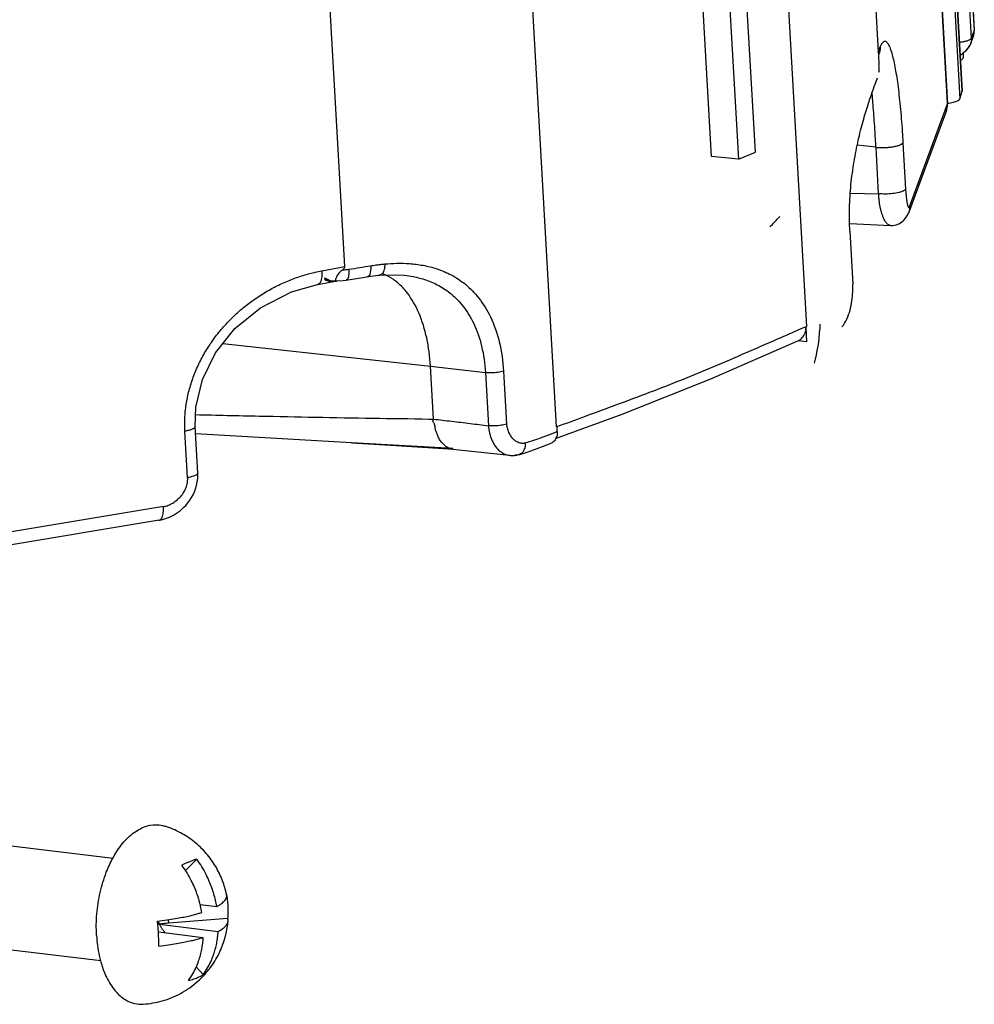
# Model space of a CAD drawing. Header units: inches. Extents: x -4 to 262, y 56 to 231.
# Tile 117 of 162: x 128.76 to 130.95, y 155.91 to 158.17. Entities that reach past the tile are written whole.
import ezdxf

# ---------------------------------------------------------------- set-up
doc = ezdxf.new("R2010")
doc.units = ezdxf.units.IN
doc.header["$LTSCALE"] = 1.2
doc.header["$MEASUREMENT"] = 0
doc.layers.get('0').update_dxf_attribs({"linetype": 'CONTINUOUS'})
doc.layers.add('3_ALL_AXES', color=7, linetype='CONTINUOUS')
doc.layers.add('7_ALL_FEATURES', color=7, linetype='CONTINUOUS')

msp = doc.modelspace()

# ---------------------------------------------------------------- linework, layer by layer
at = {"color": 7, "linetype": 'Continuous'}
for p, q in [((130.2988, 162.2099), (130.568, 157.4651)), ((129.9952, 157.2349), (129.726, 161.9797)), ((130.5178, 161.875), (130.7323, 158.0933)), ((129.51, 157.6021), (129.2954, 161.3837)), ((130.942, 158.1087), (130.9404, 158.1059)), ((130.9443, 158.1137), (130.942, 158.1087)), ((130.7323, 158.0933), (130.7377, 158.1068)), ((130.9212, 158.0878), (130.9223, 158.0883)), ((130.9275, 158.0896), (130.9265, 158.0915)), ((130.9281, 158.087), (130.9275, 158.0896)), ((129.4573, 157.5923), (129.51, 157.6021)), ((130.5391, 157.4526), (130.5557, 157.4598)), ((130.5557, 157.4598), (130.568, 157.4651))]:
    msp.add_line(p, q, dxfattribs=at)
for points, start_tangent, end_tangent in [([(130.9461, 158.1208), (130.946, 158.1204), (130.9457, 158.1186), (130.9443, 158.1137)], (-0.134072, -0.990972), (-0.347427, -0.937707)), ([(130.9463, 158.1258), (130.9463, 158.1253), (130.9463, 158.1251), (130.9463, 158.1249), (130.9463, 158.1244), (130.9463, 158.124), (130.9463, 158.1231), (130.9462, 158.1222), (130.9461, 158.1208)], (0.056642, -0.998395), (-0.134072, -0.990972)), ([(130.9404, 158.1059), (130.9396, 158.1046), (130.9373, 158.1014), (130.9347, 158.0984), (130.9319, 158.0956), (130.929, 158.0931), (130.9255, 158.0906)], (-0.526615, -0.850104), (-0.843072, -0.5378)), ([(130.5669, 157.4622), (130.5677, 157.4636), (130.568, 157.4651)], (0.544374, 0.838842), (-0.035199, 0.99938)), ([(129.9961, 157.2353), (130.0617, 157.2594), (130.1352, 157.2864), (130.2086, 157.3141), (130.282, 157.3429), (130.3553, 157.373), (130.4285, 157.4042), (130.5018, 157.4362), (130.5391, 157.4526)], (0.938654, 0.344861), (0.916453, 0.400142)), ([(129.9952, 157.2349), (129.9957, 157.2345), (129.9963, 157.2347)], (0.635473, -0.772123), (0.74787, 0.663845))]:
    msp.add_spline(points, degree=3, dxfattribs=dict(at, start_tangent=start_tangent, end_tangent=end_tangent))
at = {"layer": '3_ALL_AXES', "color": 7, "linetype": 'Continuous'}
for p, q in [((126.1864, 156.5847), (128.9791, 156.2462)), ((126.158, 156.3502), (128.9508, 156.0116))]:
    msp.add_line(p, q, dxfattribs=at)
for points, start_tangent, end_tangent in [([(128.9785, 156.2465), (128.9832, 156.2547), (129.0074, 156.2874), (129.0347, 156.3101), (129.0634, 156.3217), (129.0919, 156.3214), (129.0976, 156.3198)], (0.479675, 0.877446), (0.952492, -0.304563)), ([(129.2391, 156.1626), (129.239, 156.1631), (129.2299, 156.1944), (129.2141, 156.2271), (129.1923, 156.2574), (129.1651, 156.2837), (129.1332, 156.3047), (129.0976, 156.3198)], (-0.201413, 0.979507), (-0.952937, 0.303168)), ([(128.9411, 156.0694), (128.9418, 156.1187), (128.9495, 156.1679), (128.9635, 156.2141), (128.9785, 156.2465)], (-0.056642, 0.998395), (0.479675, 0.877446)), ([(129.1875, 155.9783), (129.2039, 155.9982), (129.2239, 156.0324), (129.2362, 156.0662), (129.2423, 156.0993), (129.2425, 156.1018)], (0.680093, 0.733126), (0.08932, 0.996003)), ([(128.9411, 156.0694), (128.9473, 156.023), (128.95, 156.0114)], (0.056642, -0.998395), (0.255766, -0.966739)), ([(128.95, 156.0114), (128.96, 155.982), (128.9786, 155.9488), (129.0019, 155.9255), (129.0286, 155.9133), (129.0482, 155.9118)], (0.255766, -0.966739), (0.997909, 0.06464)), ([(129.0482, 155.9118), (129.0914, 155.9193), (129.1347, 155.937), (129.1733, 155.9643), (129.1875, 155.9783)], (0.997775, 0.066675), (0.680093, 0.733126))]:
    msp.add_spline(points, degree=3, dxfattribs=dict(at, start_tangent=start_tangent, end_tangent=end_tangent))
at = {"layer": '7_ALL_FEATURES', "color": 7, "linetype": 'Continuous'}
for p, q in [((130.9247, 158.0051), (130.6488, 162.8698)), ((130.6837, 162.8763), (130.9523, 158.1421)), ((130.6839, 162.8773), (130.9524, 158.1432)), ((130.6435, 162.8514), (130.9195, 157.9868)), ((130.6486, 162.8687), (130.9246, 158.004)), ((130.9463, 158.1258), (130.6777, 162.8599)), ((130.6224, 162.7094), (130.891, 157.9752)), ((130.8911, 157.9763), (130.6225, 162.7104)), ((130.451, 157.864), (130.3984, 158.791)), ((130.3503, 157.8542), (130.309, 158.5815)), ((130.3709, 158.5752), (130.4121, 157.8483)), ((130.9463, 158.1258), (130.9523, 158.1421)), ((130.9511, 158.1322), (130.9521, 158.137)), ((130.9521, 158.1369), (130.9523, 158.1382)), ((130.9521, 158.137), (130.9521, 158.1369)), ((130.9523, 158.1421), (130.9524, 158.1426)), ((130.9524, 158.1426), (130.9524, 158.1432)), ((130.9524, 158.1424), (130.9524, 158.1427)), ((130.9443, 158.1137), (130.9503, 158.1299)), ((130.7323, 158.0933), (130.7327, 158.087)), ((130.7327, 158.087), (130.7328, 158.0866)), ((130.7328, 158.0866), (130.7341, 158.0633)), ((130.7341, 158.0884), (130.7351, 158.0909)), ((130.7351, 158.0909), (130.7358, 158.093)), ((130.9223, 158.0883), (130.9246, 158.0897)), ((130.9215, 158.0771), (130.923, 158.077)), ((130.7273, 158.026), (130.7306, 158.0348)), ((130.9195, 157.9868), (130.9246, 158.004)), ((130.9246, 158.004), (130.9247, 158.0051)), ((130.8042, 157.7391), (130.891, 157.9752)), ((130.8909, 157.9699), (130.891, 157.9749)), ((130.891, 157.9757), (130.891, 157.9763)), ((130.891, 157.9752), (130.891, 157.9757)), ((130.8911, 157.9749), (130.8911, 157.9755)), ((130.8887, 157.96), (130.8019, 157.7241)), ((130.789, 157.886), (130.795, 157.7795)), ((130.4121, 157.8483), (130.451, 157.864)), ((130.7273, 157.8754), (130.6844, 157.88)), ((130.7333, 157.7689), (130.7273, 157.8754)), ((130.4121, 157.8483), (130.3503, 157.8542)), ((130.6687, 157.77), (130.7333, 157.7689)), ((130.6673, 157.6831), (130.6742, 157.5618)), ((130.6681, 157.7006), (130.7607, 157.6962)), ((129.4479, 157.561), (129.4796, 157.5669)), ((129.4652, 157.5745), (129.4638, 157.5756)), ((129.4657, 157.5754), (129.4638, 157.5728)), ((129.4793, 157.5689), (129.4745, 157.5698)), ((129.4793, 157.5689), (129.4808, 157.5687)), ((129.4833, 157.5686), (129.4808, 157.5687)), ((129.4811, 157.5672), (129.4895, 157.5688)), ((129.4895, 157.5688), (129.4909, 157.569)), ((129.4923, 157.5693), (129.4907, 157.569)), ((129.4909, 157.5691), (129.5066, 157.5702)), ((129.5066, 157.5702), (129.5129, 157.571)), ((129.5906, 157.5823), (129.5906, 157.5823)), ((129.6468, 157.5821), (129.647, 157.582)), ((130.5688, 157.4296), (130.5669, 157.4622)), ((130.5688, 157.4296), (130.5487, 157.4318)), ((129.2308, 157.4255), (129.7063, 157.3739)), ((129.7132, 157.2525), (129.7063, 157.3739)), ((129.7063, 157.3739), (129.8323, 157.359)), ((129.8323, 157.359), (129.8392, 157.2371)), ((129.8738, 157.3622), (129.8807, 157.241)), ((129.1731, 157.1287), (129.1671, 157.2352)), ((129.9968, 157.2241), (129.9963, 157.2342)), ((129.1499, 157.1184), (129.1438, 157.2248)), ((129.5256, 157.1984), (129.168, 157.2187)), ((129.962, 157.2108), (129.9798, 157.2174)), ((129.9798, 157.2174), (129.9968, 157.2241)), ((129.7577, 157.1854), (129.5256, 157.1984)), ((129.7576, 157.1839), (129.8875, 157.1695)), ((129.9298, 157.1778), (129.963, 157.1896)), ((129.963, 157.1896), (129.9826, 157.1973)), ((129.8875, 157.1696), (129.8894, 157.1694)), ((129.9087, 157.1709), (129.9298, 157.1778)), ((129.0945, 157.052), (128.2382, 156.9091)), ((129.0843, 157.0206), (128.231, 156.8782)), ((129.0843, 157.0206), (129.0843, 157.0206)), ((129.1707, 156.244), (129.1446, 156.2184)), ((129.2382, 156.1653), (129.2388, 156.1626)), ((129.2388, 156.1626), (129.2394, 156.1594)), ((129.1786, 156.1403), (129.2167, 156.1357)), ((129.0827, 156.0773), (129.0809, 156.1021)), ((129.0879, 156.0952), (129.081, 156.1)), ((129.1066, 156.0975), (129.1061, 156.1054)), ((129.2415, 156.1082), (129.1066, 156.0975)), ((129.0867, 156.0924), (129.0812, 156.0968)), ((129.083, 156.073), (129.0827, 156.0773)), ((129.0827, 156.0773), (129.1858, 156.0648)), ((129.0879, 156.0952), (129.0857, 156.0948)), ((129.0857, 156.0948), (129.0867, 156.0924)), ((129.0857, 156.0948), (129.2199, 156.0785)), ((129.0954, 156.0758), (129.0975, 156.0766)), ((129.0975, 156.0766), (129.0986, 156.0754)), ((129.1697, 155.9974), (129.1857, 155.9799))]:
    msp.add_line(p, q, dxfattribs=at)
for points in [[(130.9495, 158.1279), (130.9501, 158.1292), (130.9511, 158.1322)], [(130.9523, 158.1382), (130.9525, 158.14), (130.9525, 158.1413), (130.9524, 158.1424)], [(130.9393, 158.1041), (130.9409, 158.1066), (130.942, 158.1087)], [(130.9246, 158.0897), (130.9268, 158.0911), (130.9289, 158.0927), (130.9311, 158.0946)], [(130.9311, 158.0946), (130.9332, 158.0966), (130.9352, 158.0988)], [(130.9352, 158.0988), (130.9373, 158.1013), (130.9393, 158.1041)], [(130.8909, 157.9711), (130.8911, 157.9725), (130.8912, 157.9737), (130.8912, 157.9747), (130.8911, 157.9749)], [(130.8911, 157.9749), (130.891, 157.9759), (130.891, 157.9758)], [(130.7732, 157.6975), (130.7796, 157.7), (130.7856, 157.7035), (130.7911, 157.7081), (130.7958, 157.7135), (130.7996, 157.7196), (130.8021, 157.7254)], [(130.7613, 157.6962), (130.766, 157.6962), (130.7732, 157.6975)], [(129.5129, 157.571), (129.5221, 157.5724), (129.551, 157.5769)], [(129.551, 157.5769), (129.5652, 157.5792), (129.5868, 157.582), (129.5906, 157.5823)], [(129.5906, 157.5823), (129.6237, 157.5835), (129.647, 157.582)], [(129.1671, 157.2351), (129.1685, 157.2799), (129.1839, 157.3435), (129.2139, 157.4043), (129.2582, 157.4598), (129.3167, 157.5079), (129.3877, 157.5442), (129.4478, 157.561)], [(129.9931, 157.2079), (130.1457, 157.2639), (130.3484, 157.3446), (130.5482, 157.4316)], [(129.5256, 157.1982), (129.6026, 157.1935), (129.688, 157.1882), (129.759, 157.1838)], [(129.8895, 157.1693), (129.8907, 157.1692), (129.8929, 157.1691), (129.895, 157.1691), (129.897, 157.1692), (129.8987, 157.1694), (129.9002, 157.1695)], [(129.9002, 157.1695), (129.9016, 157.1697), (129.9029, 157.1698), (129.9045, 157.17)], [(129.1267, 157.0383), (129.1317, 157.0419), (129.1366, 157.046), (129.1414, 157.0505), (129.1461, 157.0554), (129.1506, 157.0607), (129.1548, 157.0664), (129.1587, 157.0725), (129.1622, 157.079), (129.1654, 157.0859), (129.1681, 157.0931), (129.1703, 157.1006), (129.1719, 157.1085), (129.173, 157.1167), (129.1732, 157.1253), (129.1731, 157.1287)], [(129.0946, 157.023), (129.099, 157.0244), (129.1035, 157.026), (129.108, 157.0278), (129.1125, 157.0299), (129.1171, 157.0323), (129.1218, 157.0351), (129.1267, 157.0383)], [(129.0842, 157.0207), (129.0859, 157.021), (129.0902, 157.0219), (129.0946, 157.023)]]:
    msp.add_lwpolyline(points, dxfattribs=at)
for centre, major_axis, ratio, start_param, end_param in [((129.8399, 158.0009), (0.7638, -0.0666), 0.668144, -0.511806, -0.454665), ((129.8671, 157.5215), (-0.7302, 0.081), 0.758381, 3.032338, 3.174123), ((129.8671, 157.5215), (-0.7302, 0.081), 0.758381, 3.174123, 3.177605), ((129.8671, 157.5215), (-0.7302, 0.081), 0.758381, 3.177605, 3.194619)]:
    msp.add_ellipse(centre, major_axis=major_axis, ratio=ratio, start_param=start_param, end_param=end_param, dxfattribs=at)
for points, start_tangent, end_tangent in [([(130.9503, 158.1299), (130.9518, 158.135), (130.9521, 158.137)], (0.347956, 0.937511), (0.14091, 0.990022)), ([(130.9521, 158.137), (130.9523, 158.1423)], (0.14091, 0.990022), (-0.056642, 0.998395)), ([(130.7377, 158.1068), (130.7393, 158.1105), (130.7401, 158.112), (130.741, 158.1134), (130.7426, 158.1157), (130.7443, 158.1174), (130.7461, 158.1184), (130.7469, 158.1186), (130.7478, 158.1186), (130.7487, 158.1184), (130.7496, 158.1181), (130.7514, 158.1169), (130.7532, 158.1149), (130.7551, 158.1122), (130.7569, 158.1087), (130.7588, 158.1046), (130.7606, 158.0996), (130.7625, 158.094), (130.7661, 158.0806), (130.7696, 158.0646), (130.773, 158.046), (130.7762, 158.0251), (130.7792, 158.0017), (130.782, 157.9762), (130.7846, 157.9484), (130.787, 157.9184), (130.788, 157.9025), (130.789, 157.886)], (0.37469, 0.92715), (0.053821, -0.998551)), ([(130.9185, 158.1161), (130.9187, 158.1162), (130.9235, 158.1169), (130.928, 158.1177), (130.9308, 158.1183)], (0.992433, 0.122789), (0.972961, 0.23097)), ([(130.9308, 158.1183), (130.9321, 158.1186), (130.9358, 158.1197), (130.9391, 158.1208), (130.9417, 158.1219)], (0.972961, 0.23097), (0.896279, 0.44349)), ([(130.9417, 158.1219), (130.9418, 158.122), (130.9439, 158.1232), (130.9448, 158.1239), (130.9454, 158.1245), (130.9457, 158.1248), (130.946, 158.1251), (130.9461, 158.1253), (130.9461, 158.1255), (130.9462, 158.1255), (130.9462, 158.1256), (130.9463, 158.1258)], (0.896279, 0.44349), (0.349521, 0.936929)), ([(130.7358, 158.093), (130.7374, 158.0997), (130.7377, 158.1068)], (0.30989, 0.950772), (-0.055101, 0.998481)), ([(130.9279, 158.0833), (130.9281, 158.087)], (0.165379, 0.98623), (-0.097825, 0.995204)), ([(130.9205, 158.0788), (130.923, 158.077), (130.923, 158.077)], (0.577173, -0.816622), (0.997887, -0.064969)), ([(130.923, 158.077), (130.9257, 158.0782), (130.9277, 158.082), (130.9279, 158.0833)], (0.997887, -0.064969), (0.165379, 0.98623)), ([(130.7339, 158.0473), (130.7344, 158.0568), (130.7341, 158.0629)], (0.144775, 0.989465), (-0.057115, 0.998368)), ([(130.6673, 157.6831), (130.6665, 157.7362), (130.6699, 157.79), (130.677, 157.8424), (130.6866, 157.8915), (130.6977, 157.9355), (130.709, 157.9731), (130.7192, 158.0034), (130.7273, 158.026)], (-0.056632, 0.998395), (0.348565, 0.937284)), ([(130.7273, 157.8754), (130.7264, 157.8899), (130.7255, 157.904), (130.7238, 157.9306), (130.722, 157.9552), (130.7202, 157.9777), (130.7184, 157.998), (130.7182, 158)], (-0.05938, 0.998235), (-0.093871, 0.995584)), ([(130.8911, 157.9757), (130.9045, 157.9786)], (0.987103, 0.160088), (0.963424, 0.267981)), ([(130.9045, 157.9786), (130.9152, 157.9827), (130.9195, 157.9868)], (0.963424, 0.267981), (0.28207, 0.959394)), ([(130.8886, 157.96), (130.8887, 157.9604), (130.8899, 157.9641), (130.8906, 157.9679), (130.8909, 157.9699)], (0.343357, 0.939205), (0.101794, 0.994805)), ([(130.7273, 157.8754), (130.7315, 157.875), (130.736, 157.8748), (130.7456, 157.8748), (130.7561, 157.8754), (130.7665, 157.8768), (130.7713, 157.8777), (130.7756, 157.8788), (130.7794, 157.8799), (130.7825, 157.8811), (130.785, 157.8823), (130.7869, 157.8835), (130.7882, 157.8848), (130.789, 157.886)], (0.994152, -0.107986), (0.357953, 0.93374)), ([(130.795, 157.7795), (130.7906, 157.7755), (130.7801, 157.7719), (130.7653, 157.7693), (130.7488, 157.7682), (130.7333, 157.7689)], (-0.322882, -0.946439), (-0.997645, 0.068593)), ([(130.795, 157.7795), (130.7952, 157.7766), (130.7954, 157.7737), (130.7958, 157.7683), (130.7963, 157.7633), (130.7968, 157.7587), (130.7973, 157.7545), (130.7979, 157.7507), (130.7985, 157.7474), (130.7991, 157.7445), (130.7997, 157.7421), (130.8004, 157.7402), (130.801, 157.7387), (130.8014, 157.7381), (130.8015, 157.7379)], (0.052794, -0.998605), (0.600386, -0.79971)), ([(130.7499, 157.7037), (130.7484, 157.7058), (130.746, 157.7102), (130.7437, 157.7154), (130.7415, 157.7212), (130.7395, 157.7278), (130.7378, 157.7349), (130.735, 157.7509), (130.734, 157.7597), (130.7336, 157.7642), (130.7333, 157.7689)], (-0.588651, 0.808387), (-0.056623, 0.998396)), ([(130.8015, 157.7379), (130.8017, 157.7377), (130.802, 157.7374), (130.8023, 157.7373), (130.8027, 157.7373), (130.803, 157.7374), (130.8033, 157.7376), (130.8036, 157.738), (130.8039, 157.7385), (130.8042, 157.7391)], (0.600386, -0.79971), (0.415893, 0.909414)), ([(130.8042, 157.7391), (130.8031, 157.728), (130.8024, 157.7253)], (0.056712, -0.998391), (-0.313311, -0.949651)), ([(130.7607, 157.6962), (130.7594, 157.6963), (130.7565, 157.6974), (130.7538, 157.6993), (130.751, 157.7021), (130.7499, 157.7037)], (-0.999263, 0.038382), (-0.588651, 0.808387)), ([(129.4396, 157.5885), (129.4418, 157.589), (129.4573, 157.5923)], (0.972877, 0.231324), (0.982377, 0.186912)), ([(129.4573, 157.5923), (129.4576, 157.5854), (129.4574, 157.582), (129.4572, 157.5787), (129.4562, 157.5727), (129.4555, 157.57), (129.4546, 157.5677), (129.4544, 157.5673)], (0.073102, -0.997324), (-0.417411, -0.908718)), ([(129.4971, 157.5874), (129.5046, 157.5946)], (0.620423, 0.784267), (0.792634, 0.609698)), ([(129.5046, 157.5946), (129.5072, 157.5969), (129.5092, 157.5994), (129.51, 157.6021)], (0.792639, 0.609691), (-0.056642, 0.998395)), ([(129.5046, 157.5946), (129.5095, 157.5949), (129.5144, 157.5954), (129.5193, 157.5961)], (0.998409, 0.056384), (0.989249, 0.146238)), ([(129.5193, 157.5961), (129.5187, 157.5815), (129.5154, 157.5725), (129.5129, 157.5714)], (0.060991, -0.998138), (-0.979221, -0.202798)), ([(129.5193, 157.5961), (129.5444, 157.5999), (129.5692, 157.6039)], (0.98925, 0.146233), (0.986711, 0.162487)), ([(129.5692, 157.6039), (129.5685, 157.5892), (129.5645, 157.5802), (129.5616, 157.5789)], (0.060455, -0.998171), (-0.980266, -0.197681)), ([(129.5692, 157.6039), (129.581, 157.6057), (129.5918, 157.607), (129.6018, 157.6081)], (0.986711, 0.162487), (0.995998, 0.089378)), ([(129.6018, 157.6081), (129.5998, 157.5936), (129.5948, 157.5843), (129.5906, 157.5825)], (-0.016333, -0.999867), (-0.989611, -0.143772)), ([(129.6018, 157.6081), (129.6291, 157.6096), (129.6583, 157.6089), (129.6892, 157.605), (129.7212, 157.5969), (129.7538, 157.583), (129.7862, 157.5615), (129.8167, 157.5303), (129.8436, 157.487), (129.8639, 157.4297), (129.8738, 157.3622)], (0.995954, 0.089861), (0.056802, -0.998385)), ([(129.1438, 157.2248), (129.1432, 157.2414), (129.1436, 157.2579), (129.1472, 157.2903), (129.1542, 157.322), (129.1643, 157.3528), (129.1773, 157.3825), (129.193, 157.4111), (129.2113, 157.4384), (129.2322, 157.4642), (129.2556, 157.4884), (129.2811, 157.5107), (129.3082, 157.5307), (129.3366, 157.5483), (129.3659, 157.5632), (129.3958, 157.5755), (129.4263, 157.5851), (129.4396, 157.5885)], (-0.075723, 0.997129), (0.972877, 0.231324)), ([(129.4544, 157.5673), (129.4536, 157.5657), (129.4524, 157.564), (129.4512, 157.5627), (129.4498, 157.5618), (129.4484, 157.5612), (129.4479, 157.5611)], (-0.417411, -0.908718), (-0.982978, -0.183723)), ([(129.4638, 157.5728), (129.4745, 157.5685), (129.487, 157.5683)], (0.819934, -0.572458), (0.990466, 0.137758)), ([(129.4745, 157.5698), (129.4731, 157.5702), (129.4697, 157.5716), (129.4667, 157.5733), (129.4652, 157.5745)], (-0.965601, 0.260029), (-0.777951, 0.628325)), ([(129.4738, 157.5704), (129.4657, 157.5754)], (-0.935332, 0.353772), (-0.719783, 0.694199)), ([(129.4808, 157.5687), (129.4738, 157.5704)], (-0.994093, 0.108532), (-0.935332, 0.353772)), ([(129.4907, 157.569), (129.4833, 157.5686)], (-0.988971, -0.148109), (-0.999384, 0.035084)), ([(129.491, 157.569), (129.4897, 157.5693), (129.4892, 157.5723), (129.4916, 157.5787)], (-0.999001, -0.044684), (0.482488, 0.875903)), ([(129.4916, 157.5787), (129.4968, 157.587), (129.4971, 157.5874)], (0.482488, 0.875903), (0.620423, 0.784267)), ([(129.6205, 157.573), (129.5984, 157.5845)], (-0.830431, 0.557121), (-0.936565, 0.350493)), ([(129.6308, 157.5653), (129.6205, 157.573)], (-0.766399, 0.642365), (-0.830431, 0.557121)), ([(129.647, 157.582), (129.6671, 157.579), (129.6959, 157.5714), (129.7252, 157.5586), (129.7542, 157.539), (129.7814, 157.5107), (129.8053, 157.4715), (129.8234, 157.4199), (129.8323, 157.359)], (0.993996, -0.109415), (0.056639, -0.998395)), ([(129.7063, 157.3739), (129.6977, 157.4384), (129.6795, 157.496), (129.6533, 157.5415), (129.6308, 157.5653)], (-0.056639, 0.998395), (-0.766399, 0.642365)), ([(130.6492, 157.4636), (130.6603, 157.4817), (130.6678, 157.5024), (130.6721, 157.5235), (130.6741, 157.5437), (130.6742, 157.5618)], (0.633089, 0.774079), (-0.056642, 0.998395)), ([(130.5647, 157.4502), (130.5669, 157.4622)], (0.339707, 0.940531), (0.009987, 0.99995)), ([(130.5487, 157.4318), (130.5584, 157.4392)], (0.908808, 0.417215), (0.65457, 0.756001)), ([(130.5584, 157.4392), (130.5647, 157.4502)], (0.65457, 0.756001), (0.339707, 0.940531)), ([(129.8738, 157.3622), (129.8612, 157.3596), (129.8462, 157.3584), (129.8323, 157.359)], (-0.955427, -0.295227), (-0.993107, 0.11721)), ([(129.168, 157.2628), (129.3134, 157.2596), (129.5731, 157.2547), (129.7028, 157.2527), (129.7132, 157.2525)], (0.999716, -0.023814), (0.9999, -0.01414)), ([(129.7284, 157.2038), (129.726, 157.208), (129.7239, 157.2121), (129.7222, 157.2162), (129.7207, 157.2202), (129.7193, 157.224), (129.7182, 157.2275), (129.7174, 157.2308), (129.7169, 157.2338), (129.7166, 157.2366), (129.7161, 157.2393), (129.7152, 157.2417), (129.714, 157.2439), (129.7128, 157.2459), (129.712, 157.2479), (129.7124, 157.2497), (129.713, 157.2511), (129.7132, 157.2525)], (-0.53893, 0.842351), (-0.113022, 0.993592)), ([(129.7132, 157.2525), (129.7552, 157.2476), (129.7972, 157.2427), (129.8392, 157.2371)], (0.993109, -0.117197), (0.993118, -0.117122)), ([(129.1671, 157.2351), (129.167, 157.2346), (129.1668, 157.2339), (129.1664, 157.2332), (129.1658, 157.2326), (129.1641, 157.2312), (129.1618, 157.2299), (129.159, 157.2287), (129.1557, 157.2275), (129.1521, 157.2265), (129.1482, 157.2257), (129.1438, 157.2248)], (0.057399, -0.998351), (-0.985262, -0.171053)), ([(129.8807, 157.241), (129.8681, 157.2383), (129.8531, 157.2371), (129.8391, 157.2377)], (-0.955336, -0.295523), (-0.993138, 0.116947)), ([(129.8391, 157.2377), (129.84, 157.2296), (129.8414, 157.2223), (129.8434, 157.2144), (129.8463, 157.2064), (129.8499, 157.1985), (129.8547, 157.1908), (129.8607, 157.1834), (129.868, 157.1772), (129.8754, 157.173), (129.8823, 157.1705), (129.8875, 157.1696)], (0.054799, -0.998497), (0.991669, -0.128815)), ([(129.8807, 157.241), (129.8812, 157.2372), (129.8821, 157.2323), (129.8835, 157.2274), (129.8854, 157.2222), (129.8881, 157.217), (129.8914, 157.2119), (129.8956, 157.2071), (129.9008, 157.2031), (129.9063, 157.2001), (129.9114, 157.1984), (129.916, 157.1977), (129.9202, 157.1977), (129.924, 157.198)], (0.051387, -0.998679), (0.988127, 0.153639)), ([(129.924, 157.198), (129.9432, 157.2043), (129.962, 157.2108)], (0.953224, 0.302265), (0.941523, 0.336948)), ([(129.9936, 157.2077), (129.9905, 157.203), (129.9826, 157.1973)], (-0.460004, -0.887917), (-0.925798, -0.37802)), ([(129.9968, 157.2241), (129.9956, 157.2125), (129.9936, 157.2077)], (0.056642, -0.998395), (-0.460004, -0.887917)), ([(129.7405, 157.1908), (129.7374, 157.1932), (129.7343, 157.1963), (129.7312, 157.1999), (129.7284, 157.2038)], (-0.812225, 0.583345), (-0.53893, 0.842351)), ([(129.7496, 157.1859), (129.7485, 157.1863), (129.746, 157.1875), (129.7433, 157.189), (129.7405, 157.1908)], (-0.933508, 0.358558), (-0.812225, 0.583345)), ([(129.7576, 157.1839), (129.757, 157.184), (129.7551, 157.1843), (129.753, 157.1848), (129.7508, 157.1854), (129.7496, 157.1859)], (-0.993951, 0.109823), (-0.933508, 0.358558)), ([(129.9236, 157.1979), (129.9212, 157.1828), (129.9126, 157.1727), (129.9086, 157.1709)], (0.063594, -0.997976), (-0.955456, -0.295134)), ([(129.9045, 157.1701), (129.9006, 157.1703)], (-0.997127, -0.075745), (-0.989074, 0.147417)), ([(129.9086, 157.1709), (129.9045, 157.1701)], (-0.955456, -0.295134), (-0.997127, -0.075745)), ([(129.0945, 157.052), (129.0972, 157.0526), (129.1, 157.0533), (129.1054, 157.0551), (129.1158, 157.0602), (129.1255, 157.0671), (129.134, 157.0754), (129.141, 157.085), (129.1462, 157.0955), (129.1493, 157.1067), (129.1499, 157.1125), (129.15, 157.1154), (129.1499, 157.1184)], (0.9794, 0.201931), (-0.082078, 0.996626)), ([(129.1729, 157.1287), (129.1712, 157.1254), (129.163, 157.1215), (129.1499, 157.1184)], (-0.133856, -0.991001), (-0.986368, -0.164555)), ([(129.0843, 157.0207), (129.085, 157.0209), (129.0865, 157.0215), (129.0878, 157.0224), (129.0891, 157.0237), (129.0913, 157.0274), (129.0922, 157.0298), (129.093, 157.0324), (129.0941, 157.0385), (129.0945, 157.0451), (129.0945, 157.052)], (0.985923, 0.167198), (-0.06738, 0.997727)), ([(129.1707, 156.244), (129.1605, 156.2405), (129.1491, 156.2359), (129.1367, 156.2303)], (-0.956149, -0.292881), (-0.903777, -0.428005)), ([(129.2167, 156.1357), (129.2137, 156.1502), (129.2099, 156.1643), (129.2053, 156.1784), (129.1995, 156.1932), (129.1921, 156.2091), (129.1826, 156.2262), (129.1707, 156.244)], (-0.172859, 0.984946), (-0.589156, 0.808019)), ([(129.1787, 156.1403), (129.1759, 156.1506), (129.1713, 156.1647), (129.1655, 156.1795), (129.158, 156.1954), (129.1485, 156.2125), (129.1367, 156.2303)], (-0.244117, 0.969746), (-0.589156, 0.808019)), ([(129.2167, 156.1357), (129.222, 156.1387), (129.2271, 156.1421), (129.2316, 156.1459), (129.2355, 156.1501), (129.2382, 156.1547), (129.2393, 156.1593)], (0.881513, 0.472159), (0.060272, 0.998182)), ([(129.2393, 156.1593), (129.2393, 156.1598), (129.2391, 156.1626)], (0.060272, 0.998182), (-0.201277, 0.979534)), ([(129.2394, 156.1594), (129.2406, 156.1512), (129.2419, 156.1369)], (0.170896, -0.985289), (0.056642, -0.998395)), ([(129.1826, 156.122), (129.1796, 156.1365), (129.1787, 156.1403)], (-0.172859, 0.984946), (-0.244117, 0.969746)), ([(129.2419, 156.1369), (129.2422, 156.1225), (129.2415, 156.1082)], (0.056642, -0.998395), (-0.088248, -0.996099)), ([(129.0809, 156.1021), (129.1026, 156.1048), (129.1214, 156.1078), (129.1377, 156.1108), (129.1516, 156.1137), (129.1635, 156.1166), (129.1737, 156.1193), (129.1826, 156.122)], (0.993727, 0.111835), (0.954241, 0.29904)), ([(129.2199, 156.0785), (129.2253, 156.0816), (129.2303, 156.085), (129.2349, 156.0887), (129.2387, 156.0929), (129.2414, 156.0976), (129.2425, 156.1018)], (0.881513, 0.472159), (0.0901, 0.995933)), ([(129.2425, 156.1018), (129.2426, 156.1026), (129.2415, 156.1082)], (0.0901, 0.995933), (-0.395498, 0.918467)), ([(129.0975, 156.0766), (129.0935, 156.0815), (129.0898, 156.0868), (129.0867, 156.0924)], (-0.673903, 0.738819), (-0.451057, 0.892495)), ([(129.1066, 156.0975), (129.1002, 156.0969), (129.0939, 156.0962), (129.0879, 156.0952)], (-0.996902, -0.078657), (-0.986007, -0.166701)), ([(129.1857, 155.9799), (129.1957, 155.9951), (129.2034, 156.0101), (129.2091, 156.0244), (129.2133, 156.038), (129.2164, 156.0512), (129.2185, 156.0645), (129.2199, 156.0785)], (0.598838, 0.80087), (0.065441, 0.997856)), ([(129.0841, 156.0449), (129.0837, 156.0588), (129.083, 156.073)], (-0.023135, 0.999732), (-0.056642, 0.998395)), ([(129.0841, 156.0449), (129.1058, 156.0477), (129.1246, 156.0506), (129.1409, 156.0536), (129.1548, 156.0566), (129.1667, 156.0594), (129.177, 156.0622), (129.1858, 156.0648)], (0.993727, 0.111835), (0.954241, 0.29904)), ([(129.1516, 155.9663), (129.1616, 155.9814), (129.1693, 155.9964), (129.175, 156.0107), (129.1792, 156.0243), (129.1823, 156.0375), (129.1845, 156.0508), (129.1858, 156.0648)], (0.598838, 0.80087), (0.065441, 0.997856)), ([(129.1516, 155.9663), (129.1642, 155.9695), (129.1756, 155.9741), (129.1857, 155.9799)], (0.981586, 0.19102), (0.823681, 0.567053))]:
    msp.add_spline(points, degree=3, dxfattribs=dict(at, start_tangent=start_tangent, end_tangent=end_tangent))

doc.saveas('drawing.dxf')
